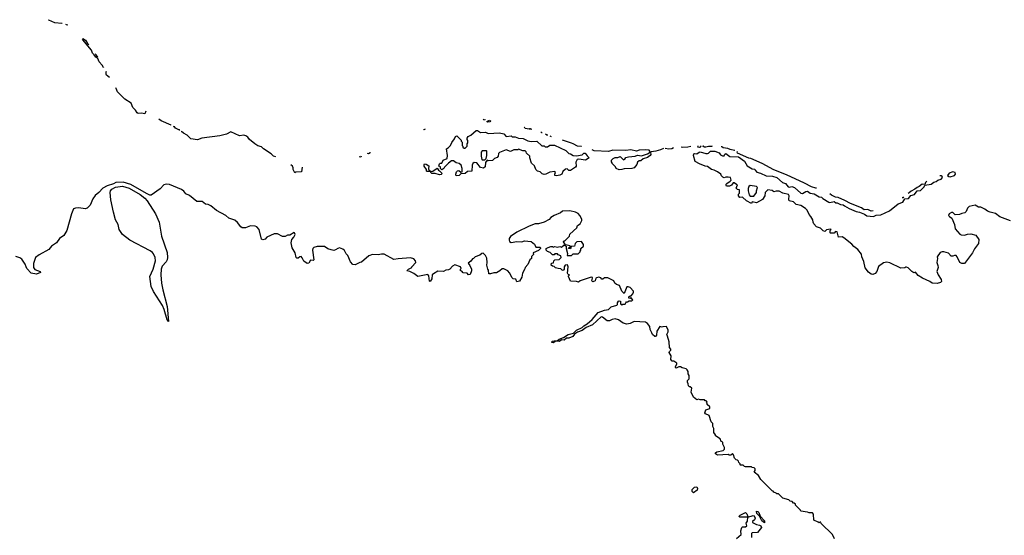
# Model space of a CAD drawing. Extents: x 2386897 to 2565480, y 579156 to 761880.
# Tile 187 of 191: x 2516850 to 2528779, y 731869 to 738119. Entities that reach past the tile are written whole.
import ezdxf

# ---------------------------------------------------------------- set-up
doc = ezdxf.new("R2010")
doc.units = 0

msp = doc.modelspace()

# ---------------------------------------------------------------- linework, layer by layer
at = {"layer": '0CON10XD'}
for points in [[(2517363, 738075), (2517359, 738075), (2517275, 738080), (2517202, 738115), (2517202, 738119)], [(2517435, 738052), (2517418, 738055), (2517411, 738060)], [(2517868, 737543), (2517865, 737538), (2517849, 737569), (2517815, 737609), (2517797, 737647), (2517771, 737665), (2517754, 737694), (2517732, 737712), (2517720, 737750), (2517617, 737875), (2517611, 737885), (2517615, 737892), (2517646, 737870), (2517672, 737832), (2517687, 737816)], [(2517764, 737710), (2517772, 737692), (2517793, 737666)], [(2517937, 737417), (2517903, 737445), (2517897, 737455), (2517896, 737489), (2517896, 737490), (2517896, 737489)], [(2518380, 737009), (2518365, 736977), (2518326, 736986), (2518285, 736984), (2518275, 736990), (2518253, 737023), (2518219, 737055), (2518199, 737109), (2518124, 737155), (2518035, 737244), (2518018, 737285), (2518017, 737293)], [(2518687, 736841), (2518685, 736840), (2518564, 736895), (2518538, 736914)], [(2522489, 736911), (2522485, 736903), (2522474, 736905), (2522467, 736914)], [(2522549, 736902), (2522554, 736895), (2522545, 736881), (2522517, 736877), (2522511, 736885), (2522541, 736903)], [(2518777, 736792), (2518778, 736788), (2518788, 736786), (2518790, 736785), (2518785, 736782), (2518738, 736805), (2518728, 736815), (2518730, 736819), (2518725, 736820), (2518712, 736825), (2518719, 736826)], [(2519955, 736455), (2519925, 736464), (2519895, 736494), (2519803, 736553), (2519778, 736578), (2519735, 736591), (2519699, 736615), (2519634, 736665), (2519616, 736696), (2519592, 736712), (2519565, 736719), (2519515, 736712), (2519408, 736758), (2519355, 736732), (2519275, 736711), (2519056, 736684), (2519005, 736664), (2518925, 736676), (2518881, 736721), (2518834, 736745), (2518812, 736765), (2518819, 736768)], [(2521763, 736794), (2521745, 736783), (2521743, 736787)], [(2523355, 736228), (2523335, 736232), (2523332, 736245), (2523340, 736265), (2523335, 736280), (2523275, 736272), (2523225, 736246), (2523205, 736242), (2523181, 736251), (2523157, 736277), (2523125, 736283), (2523104, 736305), (2523088, 736348), (2523049, 736379), (2523030, 736445), (2523030, 736465), (2522992, 736502), (2522988, 736518), (2522975, 736530), (2522945, 736530), (2522895, 736550), (2522885, 736540), (2522838, 736542), (2522795, 736522), (2522745, 736542), (2522662, 736508), (2522652, 736498), (2522646, 736464), (2522635, 736448), (2522603, 736437), (2522578, 736412), (2522525, 736410), (2522512, 736418), (2522493, 736387), (2522488, 736335), (2522469, 736321), (2522435, 736328), (2522390, 736385), (2522355, 736390), (2522340, 736375), (2522332, 736355), (2522328, 736282), (2522275, 736280), (2522247, 736253), (2522195, 736250), (2522175, 736230), (2522138, 736228), (2522133, 736245), (2522144, 736276), (2522155, 736288), (2522172, 736292), (2522195, 736270), (2522210, 736275), (2522210, 736315), (2522197, 736355), (2522176, 736376), (2522140, 736385), (2522105, 736407), (2522083, 736407), (2522045, 736382), (2521995, 736330), (2521990, 736315), (2521965, 736300), (2521950, 736315), (2521950, 736335), (2521930, 736345), (2521935, 736370), (2521945, 736380), (2521965, 736380), (2521980, 736415), (2522028, 736435), (2522032, 736475), (2522020, 736555), (2522040, 736565), (2522070, 736595), (2522085, 736630), (2522120, 736675), (2522130, 736705), (2522145, 736712), (2522198, 736658), (2522200, 736645), (2522210, 736635), (2522210, 736595), (2522220, 736585), (2522220, 736575), (2522235, 736560), (2522248, 736562), (2522270, 736585), (2522270, 736615), (2522280, 736625), (2522280, 736655), (2522270, 736665), (2522270, 736685), (2522282, 736705), (2522315, 736720), (2522382, 736775), (2522395, 736777), (2522433, 736753), (2522495, 736757), (2522525, 736738), (2522665, 736747), (2522717, 736737), (2522745, 736702), (2522805, 736710), (2522815, 736700), (2522855, 736700), (2522895, 736682), (2522949, 736679), (2523005, 736652), (2523045, 736642), (2523115, 736648), (2523175, 736590), (2523205, 736590), (2523215, 736580), (2523245, 736580), (2523275, 736600), (2523329, 736599), (2523465, 736532), (2523505, 736498), (2523525, 736492), (2523555, 736473), (2523595, 736467), (2523665, 736483), (2523685, 736500), (2523703, 736503), (2523727, 736467), (2523750, 736445), (2523705, 736418), (2523625, 736430), (2523606, 736424), (2523587, 736393), (2523593, 736345), (2523585, 736330), (2523525, 736292), (2523505, 736292), (2523482, 736312), (2523462, 736308), (2523431, 736279), (2523418, 736245), (2523395, 736234), (2523355, 736228)], [(2523029, 736803), (2523031, 736801), (2523048, 736795), (2523045, 736790), (2522975, 736802), (2522968, 736815), (2522972, 736816)], [(2523181, 736748), (2523175, 736749), (2523164, 736755)], [(2523247, 736720), (2523235, 736721), (2523222, 736731)], [(2523293, 736701), (2523285, 736703), (2523277, 736708)], [(2523655, 736582), (2523652, 736583), (2523608, 736588), (2523556, 736616), (2523536, 736623), (2523425, 736658)], [(2521095, 736510), (2521098, 736505), (2521075, 736493), (2521066, 736496), (2521066, 736498)], [(2522485, 736420), (2522500, 736435), (2522509, 736471), (2522510, 736525), (2522505, 736530), (2522455, 736530), (2522442, 736515), (2522442, 736465), (2522450, 736425), (2522455, 736420), (2522485, 736420)], [(2524650, 736558), (2524615, 736541), (2524556, 736524), (2524502, 736518), (2524492, 736508), (2524497, 736485), (2524487, 736475), (2524455, 736450), (2524405, 736432), (2524375, 736410), (2524355, 736410), (2524337, 736393), (2524327, 736365), (2524293, 736325), (2524266, 736316), (2524175, 736312), (2524145, 736302), (2524115, 736300), (2524078, 736315), (2524070, 736335), (2524030, 736375), (2524030, 736385), (2524020, 736395), (2524020, 736415), (2524040, 736435), (2524065, 736450), (2524095, 736450), (2524125, 736460), (2524165, 736422), (2524180, 736430), (2524193, 736447), (2524225, 736458), (2524305, 736466), (2524335, 736476), (2524385, 736467), (2524457, 736493), (2524488, 736512), (2524486, 736525), (2524475, 736538), (2524435, 736543), (2524355, 736536), (2524325, 736527), (2524255, 736540), (2524195, 736532), (2524035, 736537), (2523985, 736522), (2523810, 736530), (2523785, 736541)], [(2524772, 736567), (2524750, 736555), (2524715, 736551), (2524671, 736558)], [(2524980, 736584), (2524945, 736574), (2524885, 736568), (2524865, 736574)], [(2528855, 735683), (2528725, 735729), (2528671, 735771), (2528606, 735785), (2528575, 735798), (2528544, 735824), (2528495, 735848), (2528465, 735846), (2528425, 735872), (2528355, 735855), (2528335, 735836), (2528319, 735795), (2528302, 735778), (2528265, 735771), (2528235, 735756), (2528185, 735754), (2528155, 735782), (2528138, 735782), (2528112, 735765), (2528102, 735745), (2528114, 735734), (2528145, 735712), (2528176, 735635), (2528184, 735585), (2528240, 735520), (2528255, 735512), (2528295, 735508), (2528335, 735521), (2528375, 735524), (2528435, 735506), (2528472, 735455), (2528468, 735405), (2528420, 735340), (2528395, 735294), (2528295, 735163), (2528264, 735164), (2528240, 735175), (2528210, 735245), (2528195, 735260), (2528175, 735262), (2528155, 735252), (2528135, 735252), (2528105, 735290), (2528045, 735307), (2528025, 735307), (2528004, 735296), (2527967, 735245), (2527971, 735225), (2527961, 735175), (2527975, 735140), (2527976, 735116), (2527961, 735065), (2527976, 735026), (2528015, 734970), (2528018, 734945), (2528007, 734935), (2527965, 734921), (2527905, 734924), (2527875, 734946), (2527790, 734985), (2527735, 735019), (2527705, 735060), (2527685, 735052), (2527660, 735065), (2527615, 735110), (2527595, 735120), (2527585, 735120), (2527575, 735110), (2527525, 735107), (2527393, 735173), (2527355, 735180), (2527315, 735172), (2527253, 735127), (2527234, 735065), (2527215, 735041), (2527185, 735031), (2527165, 735036), (2527135, 735060), (2527095, 735110), (2527079, 735189), (2527052, 735245), (2527050, 735275), (2527003, 735333), (2526955, 735369), (2526930, 735399), (2526836, 735476), (2526815, 735487), (2526770, 735485), (2526755, 735548), (2526735, 735550), (2526717, 735533), (2526675, 735530), (2526670, 735535), (2526670, 735565), (2526680, 735575), (2526675, 735580), (2526625, 735570), (2526605, 735550), (2526585, 735558), (2526554, 735594), (2526505, 735608), (2526473, 735645), (2526462, 735665), (2526458, 735695), (2526434, 735734), (2526415, 735758), (2526389, 735809), (2526369, 735829), (2526315, 735867), (2526258, 735878), (2526225, 735910), (2526172, 735922), (2526168, 735945), (2526172, 735985), (2526165, 736000), (2526095, 736017), (2526052, 736042), (2526015, 736042), (2525985, 736032), (2525967, 736047), (2525913, 736057), (2525882, 736025), (2525876, 735985), (2525849, 735941), (2525775, 735900), (2525725, 735910), (2525715, 735890), (2525655, 735922), (2525607, 735967), (2525573, 735963), (2525558, 735985), (2525560, 736005), (2525570, 736015), (2525570, 736055), (2525545, 736060), (2525530, 736075), (2525548, 736118), (2525535, 736120), (2525505, 736142), (2525495, 736142), (2525472, 736115), (2525449, 736101), (2525415, 736103), (2525408, 736115), (2525408, 736125), (2525418, 736135), (2525459, 736161), (2525470, 736175), (2525460, 736205), (2525435, 736212), (2525405, 736212), (2525385, 736204), (2525369, 736209), (2525353, 736225), (2525345, 736248), (2525306, 736276), (2525265, 736296), (2525232, 736302), (2525185, 736340), (2525155, 736342), (2525085, 736370), (2525035, 736401), (2525012, 736475), (2525018, 736492), (2525025, 736497), (2525056, 736494), (2525082, 736512), (2525095, 736516), (2525165, 736497), (2525183, 736497), (2525195, 736500), (2525220, 736525), (2525274, 736526), (2525323, 736505), (2525341, 736481), (2525365, 736468), (2525385, 736470), (2525395, 736490), (2525405, 736496), (2525455, 736460), (2525558, 736455), (2525630, 736405), (2525665, 736348), (2525725, 736312), (2525757, 736307), (2525760, 736295), (2525782, 736272), (2525825, 736260), (2525895, 736227), (2525972, 736222), (2526025, 736208), (2526090, 736145), (2526130, 736135), (2526160, 736095), (2526175, 736090), (2526203, 736097), (2526236, 736086), (2526316, 736016), (2526335, 736014), (2526375, 736036), (2526395, 736040), (2526426, 736016), (2526475, 736009), (2526535, 735970), (2526565, 735967), (2526581, 735951), (2526655, 735906), (2526666, 735904), (2526716, 735916), (2526738, 735898), (2526755, 735898), (2526795, 735878), (2526825, 735874), (2526845, 735864), (2526901, 735831), (2526985, 735796), (2527025, 735787), (2527085, 735761), (2527115, 735741), (2527195, 735734), (2527225, 735748), (2527285, 735753), (2527388, 735802), (2527495, 735888), (2527551, 735909), (2527574, 735946), (2527618, 735952), (2527645, 735989), (2527691, 735999), (2527724, 736046), (2527765, 736049), (2527808, 736092), (2527818, 736112), (2527895, 736126), (2527925, 736151), (2527955, 736159), (2527975, 736173), (2528015, 736186), (2528030, 736205), (2528028, 736218), (2528015, 736226), (2527999, 736227)], [(2525100, 736589), (2525102, 736585), (2525095, 736572), (2525085, 736568), (2525067, 736575), (2525070, 736589)], [(2525236, 736592), (2525235, 736582), (2525195, 736584), (2525165, 736574), (2525147, 736575), (2525127, 736585), (2525137, 736590)], [(2525515, 736533), (2525510, 736535), (2525457, 736545), (2525428, 736558), (2525375, 736567), (2525355, 736578), (2525355, 736586)], [(2526503, 736079), (2526495, 736075), (2526442, 736092), (2526359, 736139), (2526140, 736240), (2525985, 736300), (2525847, 736377), (2525707, 736437), (2525685, 736439), (2525545, 736502), (2525542, 736518), (2525546, 736521)], [(2520989, 736465), (2520985, 736451), (2520965, 736455)], [(2520272, 736330), (2520266, 736274), (2520195, 736270), (2520185, 736262), (2520163, 736303), (2520162, 736325), (2520154, 736344), (2520136, 736360)], [(2521825, 736280), (2521785, 736280), (2521780, 736285), (2521780, 736305), (2521752, 736345), (2521750, 736365), (2521755, 736370), (2521775, 736368), (2521808, 736348), (2521802, 736312), (2521812, 736292), (2521830, 736285), (2521825, 736280)], [(2521935, 736238), (2521885, 736253), (2521845, 736253), (2521830, 736265), (2521830, 736280), (2521857, 736283), (2521908, 736318), (2521924, 736294), (2521938, 736288), (2521970, 736255), (2521955, 736242), (2521935, 736238)], [(2528125, 736214), (2528175, 736230), (2528188, 736245), (2528183, 736265), (2528156, 736275), (2528113, 736257), (2528092, 736232), (2528107, 736217), (2528125, 736214)], [(2522520, 735095), (2522508, 735145), (2522512, 735175), (2522509, 735229), (2522495, 735260), (2522465, 735290), (2522450, 735285), (2522427, 735263), (2522370, 735245), (2522350, 735225), (2522335, 735220), (2522316, 735194), (2522283, 735167), (2522305, 735140), (2522326, 735095), (2522326, 735074), (2522308, 735032), (2522288, 735028), (2522270, 735045), (2522225, 735050), (2522205, 735070), (2522190, 735075), (2522190, 735095), (2522200, 735105), (2522190, 735125), (2522124, 735146), (2522095, 735132), (2522063, 735097), (2522045, 735088), (2522015, 735082), (2521985, 735068), (2521915, 735070), (2521862, 735038), (2521849, 735025), (2521844, 734976), (2521825, 734947), (2521815, 734950), (2521806, 735016), (2521795, 735030), (2521675, 735008), (2521624, 735044), (2521575, 735068), (2521540, 735075), (2521560, 735095), (2521600, 735115), (2521600, 735125), (2521650, 735175), (2521647, 735197), (2521625, 735220), (2521585, 735232), (2521435, 735222), (2521385, 735212), (2521266, 735276), (2521235, 735278), (2521195, 735268), (2521125, 735272), (2521082, 735255), (2520992, 735178), (2520973, 735177), (2520915, 735148), (2520885, 735152), (2520858, 735185), (2520825, 735260), (2520805, 735280), (2520785, 735320), (2520767, 735337), (2520725, 735352), (2520703, 735347), (2520675, 735328), (2520655, 735323), (2520625, 735328), (2520585, 735342), (2520545, 735370), (2520455, 735368), (2520414, 735356), (2520402, 735345), (2520398, 735325), (2520412, 735208), (2520405, 735202), (2520375, 735204), (2520355, 735166), (2520332, 735165), (2520292, 735192), (2520274, 735234), (2520260, 735250), (2520245, 735246), (2520225, 735228), (2520208, 735228), (2520199, 735235), (2520188, 735295), (2520152, 735355), (2520140, 735415), (2520146, 735454), (2520172, 735485), (2520188, 735515), (2520180, 735535), (2520175, 735538), (2520122, 735508), (2520095, 735508), (2520065, 735492), (2520035, 735492), (2519972, 735522), (2519935, 735522), (2519845, 735482), (2519823, 735457), (2519795, 735449), (2519779, 735459), (2519750, 735575), (2519725, 735610), (2519705, 735618), (2519645, 735622), (2519585, 735598), (2519547, 735597), (2519528, 735608), (2519489, 735659), (2519455, 735688), (2519384, 735714), (2519346, 735746), (2519235, 735808), (2519165, 735862), (2519135, 735878), (2519103, 735883), (2519060, 735915), (2518995, 735917), (2518907, 735987), (2518865, 736010), (2518840, 736040), (2518811, 736061), (2518665, 736122), (2518625, 736127), (2518595, 736118), (2518552, 736068), (2518445, 735991), (2518425, 735993), (2518385, 736013), (2518195, 736123), (2518105, 736151), (2518015, 736146), (2517985, 736128), (2517910, 736105), (2517858, 736075), (2517810, 736025), (2517765, 735989), (2517735, 735949), (2517705, 735869), (2517667, 735833), (2517645, 735827), (2517565, 735838), (2517525, 735834), (2517504, 735825), (2517479, 735765), (2517421, 735565), (2517386, 735505), (2517333, 735465), (2517295, 735413), (2517234, 735375), (2517205, 735334), (2517085, 735268), (2517043, 735235), (2517016, 735164), (2517019, 735115), (2517035, 735092), (2517099, 735065), (2517103, 735055), (2517055, 735036), (2516988, 735048), (2516935, 735105), (2516927, 735123), (2516916, 735156), (2516878, 735218), (2516853, 735233), (2516805, 735249)], [(2527840, 736160), (2527824, 736146), (2527815, 736120), (2527785, 736124), (2527748, 736098), (2527723, 736086), (2527697, 736063), (2527649, 736041), (2527625, 736019), (2527615, 736014)], [(2518655, 734460), (2518645, 734463), (2518635, 734480), (2518602, 734605), (2518580, 734655), (2518473, 734823), (2518444, 734885), (2518428, 735005), (2518466, 735094), (2518495, 735195), (2518491, 735235), (2518473, 735283), (2518459, 735299), (2518429, 735319), (2518185, 735447), (2518095, 735514), (2518057, 735575), (2518044, 735635), (2518009, 735695), (2517987, 735787), (2517956, 735935), (2517947, 736023), (2517952, 736045), (2517967, 736065), (2518012, 736088), (2518095, 736100), (2518177, 736077), (2518309, 735999), (2518365, 735955), (2518394, 735925), (2518496, 735766), (2518540, 735665), (2518570, 735495), (2518635, 735298), (2518640, 735235), (2518635, 735209), (2518625, 735186), (2518578, 735132), (2518565, 735095), (2518561, 735025), (2518570, 734925), (2518583, 734845), (2518635, 734642), (2518655, 734460)], [(2525701, 735981), (2525745, 735982), (2525778, 736025), (2525778, 736045), (2525790, 736085), (2525776, 736096), (2525702, 736108), (2525682, 736098), (2525677, 736073), (2525677, 736045), (2525688, 735995), (2525701, 735981)], [(2527191, 735801), (2527165, 735800), (2527125, 735819), (2527081, 735815), (2527047, 735837), (2526915, 735893), (2526849, 735929), (2526765, 735962), (2526735, 735968), (2526685, 735991), (2526665, 736009)], [(2527558, 735971), (2527549, 735961), (2527542, 735958)], [(2526720, 731825), (2526698, 731878), (2526562, 732012), (2526555, 732030), (2526545, 732030), (2526535, 732020), (2526525, 732030), (2526471, 732051), (2526468, 732125), (2526455, 732140), (2526415, 732140), (2526395, 732150), (2526315, 732160), (2526310, 732175), (2526250, 732235), (2526250, 732245), (2526235, 732260), (2526225, 732260), (2526207, 732277), (2526183, 732283), (2526167, 732297), (2526095, 732320), (2526045, 732370), (2526025, 732370), (2526015, 732380), (2525985, 732390), (2525980, 732405), (2525965, 732410), (2525830, 732545), (2525803, 732593), (2525750, 732635), (2525760, 732655), (2525760, 732675), (2525748, 732688), (2525725, 732690), (2525715, 732700), (2525645, 732700), (2525633, 732703), (2525615, 732720), (2525585, 732720), (2525580, 732725), (2525580, 732735), (2525562, 732752), (2525558, 732768), (2525545, 732780), (2525532, 732782), (2525510, 732805), (2525500, 732845), (2525485, 732860), (2525465, 732840), (2525445, 732840), (2525435, 732848), (2525305, 732841), (2525282, 732855), (2525281, 732869), (2525295, 732882), (2525375, 732898), (2525388, 732915), (2525390, 732935), (2525370, 732975), (2525367, 732997), (2525347, 733007), (2525335, 733038), (2525280, 733075), (2525280, 733085), (2525260, 733115), (2525260, 733165), (2525249, 733189), (2525246, 733225), (2525229, 733245), (2525205, 733322), (2525160, 733340), (2525149, 733355), (2525165, 733388), (2525210, 733405), (2525210, 733425), (2525180, 733455), (2525180, 733465), (2525170, 733475), (2525180, 733485), (2525168, 733498), (2525155, 733500), (2525145, 733510), (2525095, 733510), (2525075, 733520), (2525053, 733513), (2525012, 733545), (2524987, 733605), (2524992, 733652), (2524975, 733670), (2524965, 733670), (2524952, 733682), (2524950, 733705), (2524940, 733725), (2524940, 733745), (2524960, 733765), (2524960, 733805), (2524948, 733825), (2524948, 733855), (2524938, 733875), (2524925, 733886), (2524878, 733898), (2524855, 733910), (2524835, 733911), (2524805, 733897), (2524794, 733904), (2524794, 733916), (2524812, 733945), (2524812, 733955), (2524775, 733980), (2524755, 733978), (2524741, 734001), (2524743, 734045), (2524719, 734085), (2524722, 734098), (2524740, 734115), (2524740, 734125), (2524724, 734145), (2524719, 734215), (2524698, 734282), (2524692, 734305), (2524706, 734334), (2524706, 734355), (2524685, 734400), (2524644, 734396), (2524635, 734390), (2524605, 734400), (2524570, 734345), (2524566, 734294), (2524555, 734280), (2524545, 734279), (2524517, 734305), (2524507, 734325), (2524488, 734365), (2524485, 734400), (2524456, 734436), (2524432, 734452), (2524295, 734460), (2524245, 734438), (2524205, 734428), (2524162, 734442), (2524105, 734482), (2524065, 734492), (2524030, 734485), (2523995, 734468), (2523968, 734468), (2523910, 734515), (2523895, 734517), (2523792, 734419), (2523715, 734389), (2523665, 734352), (2523609, 734331), (2523571, 734309), (2523550, 734280), (2523505, 734257), (2523473, 734257), (2523446, 734234), (2523415, 734239), (2523390, 734220), (2523347, 734223), (2523315, 734201), (2523296, 734205), (2523296, 734215), (2523305, 734221), (2523325, 734228), (2523362, 734228), (2523385, 734247), (2523437, 734267), (2523497, 734303), (2523560, 734320), (2523596, 734355), (2523664, 734386), (2523683, 734407), (2523725, 734432), (2523785, 734486), (2523860, 734569), (2523935, 734598), (2523985, 734607), (2524015, 734638), (2524085, 734658), (2524092, 734665), (2524094, 734686), (2524105, 734708), (2524115, 734712), (2524128, 734708), (2524130, 734675), (2524145, 734660), (2524155, 734670), (2524185, 734670), (2524192, 734688), (2524202, 734698), (2524215, 734698), (2524235, 734710), (2524265, 734712), (2524277, 734723), (2524255, 734750), (2524245, 734740), (2524230, 734745), (2524232, 734758), (2524245, 734770), (2524258, 734772), (2524280, 734795), (2524288, 734815), (2524285, 734830), (2524245, 734872), (2524222, 734882), (2524205, 734880), (2524175, 734800), (2524145, 734830), (2524119, 734899), (2524079, 734909), (2524062, 734925), (2524050, 734955), (2523975, 734992), (2523935, 734990), (2523915, 734973), (2523902, 734975), (2523892, 734992), (2523865, 734997), (2523838, 734992), (2523830, 734985), (2523824, 734955), (2523795, 734943), (2523782, 734955), (2523792, 734985), (2523790, 734995), (2523775, 735000), (2523760, 734995), (2523640, 734955), (2523622, 734938), (2523595, 734946), (2523525, 734950), (2523500, 735005), (2523500, 735015), (2523510, 735025), (2523495, 735030), (2523487, 735047), (2523496, 735125), (2523489, 735149), (2523457, 735143), (2523448, 735125), (2523448, 735095), (2523435, 735080), (2523422, 735082), (2523405, 735100), (2523375, 735102), (2523343, 735113), (2523327, 735127), (2523305, 735130), (2523290, 735145), (2523292, 735168), (2523318, 735172), (2523320, 735195), (2523332, 735208), (2523388, 735212), (2523410, 735235), (2523408, 735258), (2523375, 735270), (2523365, 735280), (2523335, 735280), (2523325, 735270), (2523305, 735270), (2523278, 735298), (2523245, 735310), (2523230, 735325), (2523230, 735345), (2523251, 735359), (2523285, 735368), (2523305, 735368), (2523315, 735360), (2523335, 735368), (2523365, 735362), (2523395, 735368), (2523415, 735360), (2523445, 735390), (2523470, 735375), (2523470, 735345), (2523488, 735285), (2523485, 735260), (2523535, 735260), (2523555, 735280), (2523615, 735280), (2523640, 735305), (2523640, 735315), (2523650, 735325), (2523650, 735345), (2523680, 735375), (2523680, 735395), (2523655, 735430), (2523602, 735428), (2523582, 735408), (2523570, 735375), (2523532, 735368), (2523525, 735340), (2523500, 735345), (2523502, 735358), (2523518, 735362), (2523518, 735378), (2523462, 735392), (2523440, 735425), (2523442, 735438), (2523455, 735440), (2523510, 735495), (2523515, 735520), (2523600, 735595), (2523610, 735625), (2523640, 735645), (2523662, 735685), (2523662, 735702), (2523638, 735745), (2523615, 735768), (2523585, 735787), (2523516, 735804), (2523425, 735797), (2523402, 735778), (2523324, 735746), (2523285, 735720), (2523265, 735698), (2523205, 735663), (2523136, 735644), (2523097, 735643), (2523022, 735618), (2522872, 735545), (2522798, 735492), (2522782, 735465), (2522779, 735445), (2522785, 735431), (2522805, 735420), (2522875, 735430), (2522935, 735428), (2522965, 735438), (2523045, 735430), (2523088, 735398), (2523105, 735360), (2523155, 735360), (2523160, 735355), (2523160, 735345), (2523137, 735323), (2523070, 735295), (2523077, 735273), (2523052, 735248), (2523050, 735225), (2523032, 735208), (2523007, 735153), (2522973, 735117), (2522972, 735098), (2522942, 735045), (2522932, 734998), (2522905, 734950), (2522875, 734940), (2522860, 734975), (2522828, 734978), (2522815, 734990), (2522785, 735050), (2522763, 735073), (2522715, 735098), (2522695, 735098), (2522666, 735074), (2522625, 735052), (2522595, 735052), (2522555, 735038), (2522535, 735040), (2522530, 735085), (2522520, 735095)], [(2525015, 732382), (2524998, 732398), (2524998, 732425), (2525025, 732452), (2525055, 732456), (2525064, 732435), (2525059, 732415), (2525015, 732382)], [(2525535, 731830), (2525592, 731878), (2525588, 731925), (2525600, 731965), (2525608, 731972), (2525645, 731972), (2525660, 731985), (2525650, 732015), (2525669, 732041), (2525670, 732090), (2525735, 732109), (2525747, 732105), (2525760, 732075), (2525753, 732057), (2525730, 732035), (2525730, 732025), (2525775, 732000), (2525815, 731992), (2525828, 731985), (2525837, 731965), (2525787, 731903), (2525725, 731898), (2525715, 731890), (2525715, 731842)], [(2525575, 732087), (2525564, 732095), (2525580, 732115), (2525644, 732144), (2525660, 732130), (2525670, 732095), (2525665, 732090), (2525575, 732087)], [(2525875, 732022), (2525843, 732043), (2525824, 732075), (2525818, 732098), (2525782, 732135), (2525778, 732162), (2525795, 732158), (2525806, 732146), (2525822, 732102), (2525872, 732045), (2525875, 732022)]]:
    msp.add_lwpolyline(points, dxfattribs=at)

doc.saveas('drawing.dxf')
